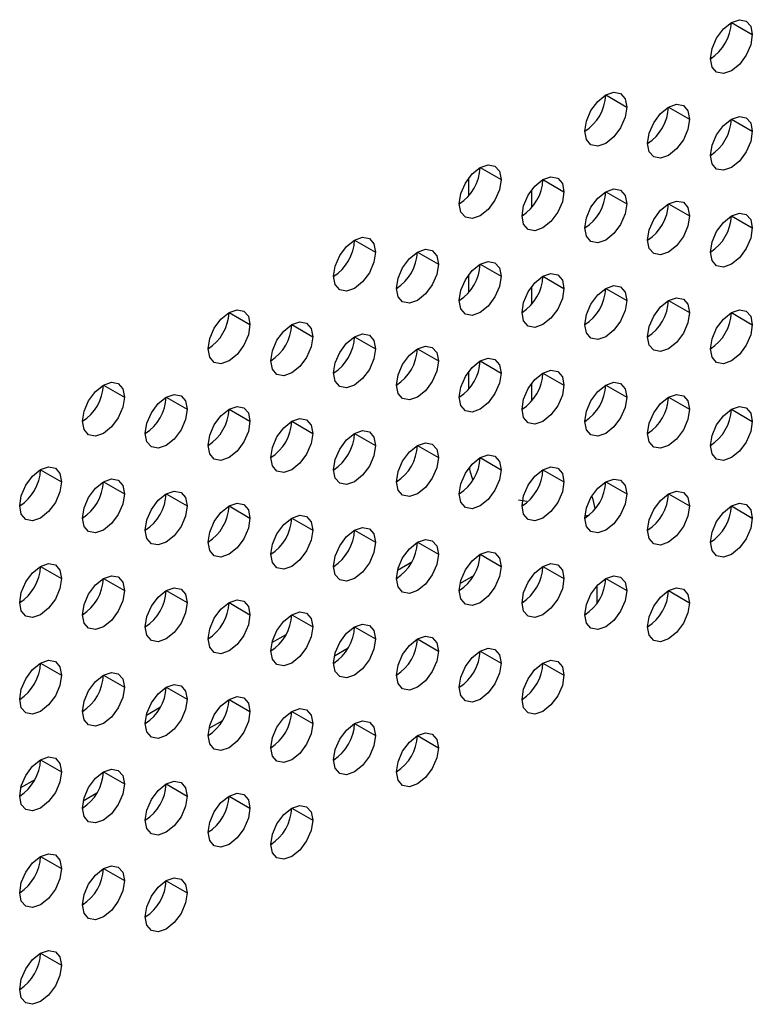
# Model space of a CAD drawing. Header units: millimetres. Extents: x 0 to 1118, y 0 to 864.
# Tile 239 of 256: x 976.07 to 979.16, y 701.02 to 705.18. Entities that reach past the tile are written whole.
import ezdxf

# ---------------------------------------------------------------- set-up
doc = ezdxf.new("R2010")
doc.units = ezdxf.units.MM

msp = doc.modelspace()

# ---------------------------------------------------------------- linework, layer by layer
at = {"color": 7, "linetype": 'Continuous', "lineweight": 25}
for p, q in [((979.0755, 705.1672), (979.1639, 705.1162)), ((978.5452, 704.8611), (978.6336, 704.81)), ((978.8103, 704.81), (978.8987, 704.759)), ((979.0755, 704.7589), (979.1639, 704.7079)), ((978.0148, 704.5549), (978.1032, 704.5039)), ((978.28, 704.5039), (978.3684, 704.4528)), ((978.5452, 704.4528), (978.6336, 704.4018)), ((978.8103, 704.4017), (978.8987, 704.3507)), ((979.0755, 704.3507), (979.1639, 704.2997)), ((977.4845, 704.2488), (977.5729, 704.1977)), ((977.7497, 704.1977), (977.8381, 704.1467)), ((978.0148, 704.1466), (978.1032, 704.0956)), ((978.28, 704.0956), (978.3684, 704.0446)), ((978.5452, 704.0445), (978.6336, 703.9935)), ((978.8103, 703.9935), (978.8987, 703.9424)), ((976.9542, 703.9426), (977.0426, 703.8916)), ((979.0755, 703.9424), (979.1639, 703.8914)), ((977.2193, 703.8915), (977.3077, 703.8405)), ((977.4845, 703.8405), (977.5729, 703.7895)), ((977.7497, 703.7894), (977.8381, 703.7384)), ((978.0148, 703.7384), (978.1032, 703.6873)), ((978.28, 703.6873), (978.3684, 703.6363)), ((976.4238, 703.6365), (976.5122, 703.5854)), ((978.5452, 703.6363), (978.6336, 703.5852)), ((976.689, 703.5854), (976.7774, 703.5344)), ((978.8103, 703.5852), (978.8987, 703.5342)), ((976.9542, 703.5343), (977.0426, 703.4833)), ((979.0755, 703.5341), (979.1639, 703.4831)), ((977.2193, 703.4833), (977.3077, 703.4323)), ((977.4845, 703.4322), (977.5729, 703.3812)), ((977.7497, 703.3812), (977.8381, 703.3301)), ((978.0148, 703.3301), (978.1032, 703.2791)), ((976.1587, 703.2792), (976.2471, 703.2282)), ((978.28, 703.279), (978.3684, 703.228)), ((976.4238, 703.2282), (976.5122, 703.1772)), ((978.5452, 703.228), (978.6336, 703.177)), ((976.689, 703.1771), (976.7774, 703.1261)), ((978.8103, 703.1769), (978.8987, 703.1259)), ((976.9542, 703.1261), (977.0426, 703.075)), ((979.0755, 703.1259), (979.1639, 703.0748)), ((977.2193, 703.075), (977.3077, 703.024)), ((977.4845, 703.0239), (977.5729, 702.9729)), ((977.7497, 702.9729), (977.8381, 702.9219)), ((978.0148, 702.9218), (978.1032, 702.8708)), ((976.1587, 702.871), (976.2471, 702.8199)), ((978.28, 702.8708), (978.3684, 702.8197)), ((976.4238, 702.8199), (976.5122, 702.7689)), ((978.5452, 702.8197), (978.6336, 702.7687)), ((976.689, 702.7689), (976.7774, 702.7178)), ((978.8103, 702.7687), (978.8987, 702.7176)), ((976.9542, 702.7178), (977.0426, 702.6668)), ((977.2193, 702.6667), (977.3077, 702.6157)), ((977.4845, 702.6157), (977.5729, 702.5647)), ((977.7497, 702.5646), (977.8381, 702.5136)), ((978.0148, 702.5136), (978.1032, 702.4625)), ((976.1587, 702.4627), (976.2471, 702.4117)), ((978.28, 702.4625), (978.3684, 702.4115)), ((976.4238, 702.4116), (976.5122, 702.3606)), ((976.689, 702.3606), (976.7774, 702.3096)), ((976.9542, 702.3095), (977.0426, 702.2585)), ((977.2193, 702.2585), (977.3077, 702.2074)), ((977.4845, 702.2074), (977.5729, 702.1564)), ((977.7497, 702.1563), (977.8381, 702.1053)), ((976.1587, 702.0544), (976.2471, 702.0034)), ((976.4238, 702.0034), (976.5122, 701.9523)), ((976.689, 701.9523), (976.7774, 701.9013)), ((976.9542, 701.9013), (977.0426, 701.8502)), ((977.2193, 701.8502), (977.3077, 701.7992)), ((976.1587, 701.6462), (976.2471, 701.5951)), ((976.4238, 701.5951), (976.5122, 701.5441)), ((976.689, 701.544), (976.7774, 701.493)), ((976.1587, 701.2379), (976.2471, 701.1869))]:
    msp.add_line(p, q, dxfattribs=at)
at = {"color": 8, "linetype": 'Continuous', "lineweight": 25}
for p, q in [((977.9669, 704.4365), (977.9669, 704.5109)), ((978.232, 704.4598), (978.232, 704.3854)), ((977.9669, 704.0282), (977.9669, 704.1026)), ((978.232, 704.0516), (978.232, 703.9771)), ((977.9669, 703.6199), (977.9669, 703.6944)), ((978.232, 703.6433), (978.232, 703.5689)), ((978.212, 703.1453), (978.1768, 703.1502)), ((977.666, 702.8552), (977.7262, 702.89)), ((977.9871, 702.8315), (977.9298, 702.7984)), ((978.5079, 702.7887), (978.5079, 702.715)), ((977.1356, 702.5491), (977.1958, 702.5839)), ((977.4567, 702.5254), (977.3994, 702.4923)), ((976.6053, 702.2429), (976.6655, 702.2777)), ((976.9264, 702.2192), (976.8691, 702.1861)), ((976.075, 701.9368), (976.1352, 701.9715)), ((976.3961, 701.9131), (976.3388, 701.88))]:
    msp.add_line(p, q, dxfattribs=at)
at = {"color": 7, "linetype": 'Continuous', "lineweight": 25, "flags": 128}
for points in [[(978.9871, 705.0141), (978.9938, 705.0571), (979.013, 705.1013), (979.0417, 705.1399), (979.0755, 705.1672), (979.1093, 705.179), (979.138, 705.1734), (979.1572, 705.1514), (979.1639, 705.1162)], [(979.1639, 705.1162), (979.1572, 705.0732), (979.138, 705.0291), (979.1093, 704.9904), (979.0755, 704.9631), (979.0417, 704.9513), (979.013, 704.9569), (978.9938, 704.979), (978.9871, 705.0141)], [(978.4568, 704.708), (978.4635, 704.7509), (978.4827, 704.7951), (978.5113, 704.8338), (978.5452, 704.8611), (978.579, 704.8728), (978.6077, 704.8673), (978.6268, 704.8452), (978.6336, 704.81)], [(978.7219, 704.6569), (978.7287, 704.6999), (978.7478, 704.744), (978.7765, 704.7827), (978.8103, 704.81), (978.8442, 704.8218), (978.8728, 704.8162), (978.892, 704.7942), (978.8987, 704.759)], [(978.6336, 704.81), (978.6268, 704.7671), (978.6077, 704.7229), (978.579, 704.6842), (978.5452, 704.6569), (978.5113, 704.6452), (978.4827, 704.6508), (978.4635, 704.6728), (978.4568, 704.708)], [(978.8987, 704.759), (978.892, 704.716), (978.8728, 704.6719), (978.8442, 704.6332), (978.8103, 704.6059), (978.7765, 704.5941), (978.7478, 704.5997), (978.7287, 704.6218), (978.7219, 704.6569)], [(978.9871, 704.6059), (978.9938, 704.6488), (979.013, 704.693), (979.0417, 704.7317), (979.0755, 704.759), (979.1093, 704.7707), (979.138, 704.7651), (979.1572, 704.7431), (979.1639, 704.7079)], [(979.1639, 704.7079), (979.1572, 704.665), (979.138, 704.6208), (979.1093, 704.5821), (979.0755, 704.5548), (979.0417, 704.5431), (979.013, 704.5486), (978.9938, 704.5707), (978.9871, 704.6059)], [(977.9264, 704.4018), (977.9332, 704.4448), (977.9523, 704.489), (977.981, 704.5276), (978.0148, 704.5549), (978.0487, 704.5667), (978.0773, 704.5611), (978.0965, 704.5391), (978.1032, 704.5039)], [(978.1032, 704.5039), (978.0965, 704.4609), (978.0773, 704.4168), (978.0487, 704.3781), (978.0148, 704.3508), (977.981, 704.339), (977.9523, 704.3446), (977.9332, 704.3667), (977.9264, 704.4018)], [(978.1916, 704.3508), (978.1983, 704.3937), (978.2175, 704.4379), (978.2462, 704.4766), (978.28, 704.5039), (978.3138, 704.5156), (978.3425, 704.5101), (978.3617, 704.488), (978.3684, 704.4528)], [(978.3684, 704.4528), (978.3617, 704.4099), (978.3425, 704.3657), (978.3138, 704.327), (978.28, 704.2997), (978.2462, 704.288), (978.2175, 704.2935), (978.1983, 704.3156), (978.1916, 704.3508)], [(978.4568, 704.2997), (978.4635, 704.3427), (978.4827, 704.3868), (978.5113, 704.4255), (978.5452, 704.4528), (978.579, 704.4646), (978.6077, 704.459), (978.6268, 704.4369), (978.6336, 704.4018)], [(978.6336, 704.4018), (978.6268, 704.3588), (978.6077, 704.3147), (978.579, 704.276), (978.5452, 704.2487), (978.5113, 704.2369), (978.4827, 704.2425), (978.4635, 704.2645), (978.4568, 704.2997)], [(978.7219, 704.2487), (978.7287, 704.2916), (978.7478, 704.3358), (978.7765, 704.3745), (978.8103, 704.4018), (978.8442, 704.4135), (978.8728, 704.4079), (978.892, 704.3859), (978.8987, 704.3507)], [(978.9871, 704.1976), (978.9938, 704.2405), (979.013, 704.2847), (979.0417, 704.3234), (979.0755, 704.3507), (979.1093, 704.3625), (979.138, 704.3569), (979.1572, 704.3348), (979.1639, 704.2997)], [(978.8987, 704.3507), (978.892, 704.3078), (978.8728, 704.2636), (978.8442, 704.2249), (978.8103, 704.1976), (978.7765, 704.1859), (978.7478, 704.1914), (978.7287, 704.2135), (978.7219, 704.2487)], [(979.1639, 704.2997), (979.1572, 704.2567), (979.138, 704.2125), (979.1093, 704.1739), (979.0755, 704.1466), (979.0417, 704.1348), (979.013, 704.1404), (978.9938, 704.1624), (978.9871, 704.1976)], [(977.3961, 704.0957), (977.4028, 704.1386), (977.422, 704.1828), (977.4507, 704.2215), (977.4845, 704.2488), (977.5183, 704.2605), (977.547, 704.255), (977.5662, 704.2329), (977.5729, 704.1977)], [(977.5729, 704.1977), (977.5662, 704.1548), (977.547, 704.1106), (977.5183, 704.0719), (977.4845, 704.0446), (977.4507, 704.0329), (977.422, 704.0385), (977.4028, 704.0605), (977.3961, 704.0957)], [(977.6613, 704.0446), (977.668, 704.0876), (977.6872, 704.1317), (977.7158, 704.1704), (977.7497, 704.1977), (977.7835, 704.2095), (977.8122, 704.2039), (977.8313, 704.1819), (977.8381, 704.1467)], [(977.9264, 703.9936), (977.9332, 704.0365), (977.9523, 704.0807), (977.981, 704.1194), (978.0148, 704.1467), (978.0487, 704.1584), (978.0773, 704.1528), (978.0965, 704.1308), (978.1032, 704.0956)], [(977.8381, 704.1467), (977.8313, 704.1037), (977.8122, 704.0596), (977.7835, 704.0209), (977.7497, 703.9936), (977.7158, 703.9818), (977.6872, 703.9874), (977.668, 704.0094), (977.6613, 704.0446)], [(978.1032, 704.0956), (978.0965, 704.0527), (978.0773, 704.0085), (978.0487, 703.9698), (978.0148, 703.9425), (977.981, 703.9308), (977.9523, 703.9363), (977.9332, 703.9584), (977.9264, 703.9936)], [(978.1916, 703.9425), (978.1983, 703.9855), (978.2175, 704.0296), (978.2462, 704.0683), (978.28, 704.0956), (978.3138, 704.1074), (978.3425, 704.1018), (978.3617, 704.0797), (978.3684, 704.0446)], [(978.3684, 704.0446), (978.3617, 704.0016), (978.3425, 703.9574), (978.3138, 703.9188), (978.28, 703.8915), (978.2462, 703.8797), (978.2175, 703.8853), (978.1983, 703.9073), (978.1916, 703.9425)], [(978.4568, 703.8914), (978.4635, 703.9344), (978.4827, 703.9786), (978.5113, 704.0172), (978.5452, 704.0445), (978.579, 704.0563), (978.6077, 704.0507), (978.6268, 704.0287), (978.6336, 703.9935)], [(978.6336, 703.9935), (978.6268, 703.9506), (978.6077, 703.9064), (978.579, 703.8677), (978.5452, 703.8404), (978.5113, 703.8286), (978.4827, 703.8342), (978.4635, 703.8563), (978.4568, 703.8914)], [(978.7219, 703.8404), (978.7287, 703.8833), (978.7478, 703.9275), (978.7765, 703.9662), (978.8103, 703.9935), (978.8442, 704.0052), (978.8728, 703.9997), (978.892, 703.9776), (978.8987, 703.9424)], [(976.8658, 703.7895), (976.8725, 703.8325), (976.8917, 703.8766), (976.9203, 703.9153), (976.9542, 703.9426), (976.988, 703.9544), (977.0167, 703.9488), (977.0358, 703.9268), (977.0426, 703.8916)], [(978.9871, 703.7893), (978.9938, 703.8323), (979.013, 703.8764), (979.0417, 703.9151), (979.0755, 703.9424), (979.1093, 703.9542), (979.138, 703.9486), (979.1572, 703.9266), (979.1639, 703.8914)], [(977.131, 703.7385), (977.1377, 703.7814), (977.1568, 703.8256), (977.1855, 703.8643), (977.2193, 703.8916), (977.2532, 703.9033), (977.2818, 703.8977), (977.301, 703.8757), (977.3077, 703.8405)], [(978.8987, 703.9424), (978.892, 703.8995), (978.8728, 703.8553), (978.8442, 703.8166), (978.8103, 703.7893), (978.7765, 703.7776), (978.7478, 703.7832), (978.7287, 703.8052), (978.7219, 703.8404)], [(977.0426, 703.8916), (977.0358, 703.8486), (977.0167, 703.8045), (976.988, 703.7658), (976.9542, 703.7385), (976.9203, 703.7267), (976.8917, 703.7323), (976.8725, 703.7544), (976.8658, 703.7895)], [(979.1639, 703.8914), (979.1572, 703.8484), (979.138, 703.8043), (979.1093, 703.7656), (979.0755, 703.7383), (979.0417, 703.7265), (979.013, 703.7321), (978.9938, 703.7542), (978.9871, 703.7893)], [(977.3077, 703.8405), (977.301, 703.7976), (977.2818, 703.7534), (977.2532, 703.7147), (977.2193, 703.6874), (977.1855, 703.6757), (977.1568, 703.6812), (977.1377, 703.7033), (977.131, 703.7385)], [(977.3961, 703.6874), (977.4028, 703.7304), (977.422, 703.7745), (977.4507, 703.8132), (977.4845, 703.8405), (977.5183, 703.8523), (977.547, 703.8467), (977.5662, 703.8246), (977.5729, 703.7895)], [(977.5729, 703.7895), (977.5662, 703.7465), (977.547, 703.7023), (977.5183, 703.6637), (977.4845, 703.6364), (977.4507, 703.6246), (977.422, 703.6302), (977.4028, 703.6522), (977.3961, 703.6874)], [(977.6613, 703.6364), (977.668, 703.6793), (977.6872, 703.7235), (977.7158, 703.7622), (977.7497, 703.7894), (977.7835, 703.8012), (977.8122, 703.7956), (977.8313, 703.7736), (977.8381, 703.7384)], [(977.8381, 703.7384), (977.8313, 703.6955), (977.8122, 703.6513), (977.7835, 703.6126), (977.7497, 703.5853), (977.7158, 703.5736), (977.6872, 703.5791), (977.668, 703.6012), (977.6613, 703.6364)], [(977.9264, 703.5853), (977.9332, 703.6282), (977.9523, 703.6724), (977.981, 703.7111), (978.0148, 703.7384), (978.0487, 703.7501), (978.0773, 703.7446), (978.0965, 703.7225), (978.1032, 703.6873)], [(978.1916, 703.5342), (978.1983, 703.5772), (978.2175, 703.6214), (978.2462, 703.66), (978.28, 703.6873), (978.3138, 703.6991), (978.3425, 703.6935), (978.3617, 703.6715), (978.3684, 703.6363)], [(978.1032, 703.6873), (978.0965, 703.6444), (978.0773, 703.6002), (978.0487, 703.5615), (978.0148, 703.5343), (977.981, 703.5225), (977.9523, 703.5281), (977.9332, 703.5501), (977.9264, 703.5853)], [(976.3355, 703.4834), (976.3422, 703.5263), (976.3613, 703.5705), (976.39, 703.6092), (976.4238, 703.6365), (976.4577, 703.6482), (976.4863, 703.6427), (976.5055, 703.6206), (976.5122, 703.5854)], [(978.3684, 703.6363), (978.3617, 703.5933), (978.3425, 703.5492), (978.3138, 703.5105), (978.28, 703.4832), (978.2462, 703.4714), (978.2175, 703.477), (978.1983, 703.4991), (978.1916, 703.5342)], [(978.4568, 703.4832), (978.4635, 703.5261), (978.4827, 703.5703), (978.5113, 703.609), (978.5452, 703.6363), (978.579, 703.648), (978.6077, 703.6425), (978.6268, 703.6204), (978.6336, 703.5852)], [(976.5122, 703.5854), (976.5055, 703.5425), (976.4863, 703.4983), (976.4577, 703.4596), (976.4238, 703.4323), (976.39, 703.4206), (976.3613, 703.4261), (976.3422, 703.4482), (976.3355, 703.4834)], [(976.6006, 703.4323), (976.6073, 703.4753), (976.6265, 703.5194), (976.6552, 703.5581), (976.689, 703.5854), (976.7228, 703.5972), (976.7515, 703.5916), (976.7707, 703.5695), (976.7774, 703.5344)], [(978.6336, 703.5852), (978.6268, 703.5423), (978.6077, 703.4981), (978.579, 703.4594), (978.5452, 703.4321), (978.5113, 703.4204), (978.4827, 703.4259), (978.4635, 703.448), (978.4568, 703.4832)], [(978.7219, 703.4321), (978.7287, 703.4751), (978.7478, 703.5192), (978.7765, 703.5579), (978.8103, 703.5852), (978.8442, 703.597), (978.8728, 703.5914), (978.892, 703.5693), (978.8987, 703.5342)], [(976.7774, 703.5344), (976.7707, 703.4914), (976.7515, 703.4473), (976.7228, 703.4086), (976.689, 703.3813), (976.6552, 703.3695), (976.6265, 703.3751), (976.6073, 703.3971), (976.6006, 703.4323)], [(976.8658, 703.3813), (976.8725, 703.4242), (976.8917, 703.4684), (976.9203, 703.5071), (976.9542, 703.5344), (976.988, 703.5461), (977.0167, 703.5405), (977.0358, 703.5185), (977.0426, 703.4833)], [(978.8987, 703.5342), (978.892, 703.4912), (978.8728, 703.4471), (978.8442, 703.4084), (978.8103, 703.3811), (978.7765, 703.3693), (978.7478, 703.3749), (978.7287, 703.3969), (978.7219, 703.4321)], [(978.9871, 703.3811), (978.9938, 703.424), (979.013, 703.4682), (979.0417, 703.5069), (979.0755, 703.5342), (979.1093, 703.5459), (979.138, 703.5403), (979.1572, 703.5183), (979.1639, 703.4831)], [(977.131, 703.3302), (977.1377, 703.3731), (977.1568, 703.4173), (977.1855, 703.456), (977.2193, 703.4833), (977.2532, 703.4951), (977.2818, 703.4895), (977.301, 703.4674), (977.3077, 703.4323)], [(977.0426, 703.4833), (977.0358, 703.4404), (977.0167, 703.3962), (976.988, 703.3575), (976.9542, 703.3302), (976.9203, 703.3185), (976.8917, 703.324), (976.8725, 703.3461), (976.8658, 703.3813)], [(977.3961, 703.2791), (977.4028, 703.3221), (977.422, 703.3663), (977.4507, 703.4049), (977.4845, 703.4322), (977.5183, 703.444), (977.547, 703.4384), (977.5662, 703.4164), (977.5729, 703.3812)], [(979.1639, 703.4831), (979.1572, 703.4402), (979.138, 703.396), (979.1093, 703.3573), (979.0755, 703.33), (979.0417, 703.3183), (979.013, 703.3238), (978.9938, 703.3459), (978.9871, 703.3811)], [(977.3077, 703.4323), (977.301, 703.3893), (977.2818, 703.3451), (977.2532, 703.3065), (977.2193, 703.2792), (977.1855, 703.2674), (977.1568, 703.273), (977.1377, 703.295), (977.131, 703.3302)], [(977.5729, 703.3812), (977.5662, 703.3382), (977.547, 703.2941), (977.5183, 703.2554), (977.4845, 703.2281), (977.4507, 703.2163), (977.422, 703.2219), (977.4028, 703.244), (977.3961, 703.2791)], [(977.6613, 703.2281), (977.668, 703.271), (977.6872, 703.3152), (977.7158, 703.3539), (977.7497, 703.3812), (977.7835, 703.3929), (977.8122, 703.3874), (977.8313, 703.3653), (977.8381, 703.3301)], [(977.8381, 703.3301), (977.8313, 703.2872), (977.8122, 703.243), (977.7835, 703.2043), (977.7497, 703.177), (977.7158, 703.1653), (977.6872, 703.1709), (977.668, 703.1929), (977.6613, 703.2281)], [(977.9264, 703.177), (977.9332, 703.22), (977.9523, 703.2641), (977.981, 703.3028), (978.0148, 703.3301), (978.0487, 703.3419), (978.0773, 703.3363), (978.0965, 703.3143), (978.1032, 703.2791)], [(976.0703, 703.1262), (976.077, 703.1691), (976.0962, 703.2133), (976.1249, 703.252), (976.1587, 703.2793), (976.1925, 703.291), (976.2212, 703.2854), (976.2403, 703.2634), (976.2471, 703.2282)], [(978.1032, 703.2791), (978.0965, 703.2361), (978.0773, 703.192), (978.0487, 703.1533), (978.0148, 703.126), (977.981, 703.1142), (977.9523, 703.1198), (977.9332, 703.1418), (977.9264, 703.177)], [(978.1916, 703.126), (978.1983, 703.1689), (978.2175, 703.2131), (978.2462, 703.2518), (978.28, 703.2791), (978.3138, 703.2908), (978.3425, 703.2852), (978.3617, 703.2632), (978.3684, 703.228)], [(976.3355, 703.0751), (976.3422, 703.118), (976.3613, 703.1622), (976.39, 703.2009), (976.4238, 703.2282), (976.4577, 703.24), (976.4863, 703.2344), (976.5055, 703.2123), (976.5122, 703.1772)], [(978.4568, 703.0749), (978.4635, 703.1179), (978.4827, 703.162), (978.5113, 703.2007), (978.5452, 703.228), (978.579, 703.2398), (978.6077, 703.2342), (978.6268, 703.2121), (978.6336, 703.177)], [(976.2471, 703.2282), (976.2403, 703.1853), (976.2212, 703.1411), (976.1925, 703.1024), (976.1587, 703.0751), (976.1249, 703.0634), (976.0962, 703.0689), (976.077, 703.091), (976.0703, 703.1262)], [(978.3684, 703.228), (978.3617, 703.1851), (978.3425, 703.1409), (978.3138, 703.1022), (978.28, 703.0749), (978.2462, 703.0632), (978.2175, 703.0687), (978.1983, 703.0908), (978.1916, 703.126)], [(976.5122, 703.1772), (976.5055, 703.1342), (976.4863, 703.09), (976.4577, 703.0514), (976.4238, 703.0241), (976.39, 703.0123), (976.3613, 703.0179), (976.3422, 703.0399), (976.3355, 703.0751)], [(976.6006, 703.024), (976.6073, 703.067), (976.6265, 703.1112), (976.6552, 703.1498), (976.689, 703.1771), (976.7228, 703.1889), (976.7515, 703.1833), (976.7707, 703.1613), (976.7774, 703.1261)], [(978.6336, 703.177), (978.6268, 703.134), (978.6077, 703.0898), (978.579, 703.0512), (978.5452, 703.0239), (978.5113, 703.0121), (978.4827, 703.0177), (978.4635, 703.0397), (978.4568, 703.0749)], [(978.7219, 703.0238), (978.7287, 703.0668), (978.7478, 703.111), (978.7765, 703.1496), (978.8103, 703.1769), (978.8442, 703.1887), (978.8728, 703.1831), (978.892, 703.1611), (978.8987, 703.1259)], [(976.7774, 703.1261), (976.7707, 703.0832), (976.7515, 703.039), (976.7228, 703.0003), (976.689, 702.973), (976.6552, 702.9612), (976.6265, 702.9668), (976.6073, 702.9889), (976.6006, 703.024)], [(976.8658, 702.973), (976.8725, 703.0159), (976.8917, 703.0601), (976.9203, 703.0988), (976.9542, 703.1261), (976.988, 703.1378), (977.0167, 703.1323), (977.0358, 703.1102), (977.0426, 703.075)], [(978.8987, 703.1259), (978.892, 703.083), (978.8728, 703.0388), (978.8442, 703.0001), (978.8103, 702.9728), (978.7765, 702.961), (978.7478, 702.9666), (978.7287, 702.9887), (978.7219, 703.0238)], [(978.9871, 702.9728), (978.9938, 703.0157), (979.013, 703.0599), (979.0417, 703.0986), (979.0755, 703.1259), (979.1093, 703.1376), (979.138, 703.1321), (979.1572, 703.11), (979.1639, 703.0748)], [(977.0426, 703.075), (977.0358, 703.0321), (977.0167, 702.9879), (976.988, 702.9492), (976.9542, 702.9219), (976.9203, 702.9102), (976.8917, 702.9158), (976.8725, 702.9378), (976.8658, 702.973)], [(977.131, 702.9219), (977.1377, 702.9649), (977.1568, 703.009), (977.1855, 703.0477), (977.2193, 703.075), (977.2532, 703.0868), (977.2818, 703.0812), (977.301, 703.0592), (977.3077, 703.024)], [(979.1639, 703.0748), (979.1572, 703.0319), (979.138, 702.9877), (979.1093, 702.949), (979.0755, 702.9217), (979.0417, 702.91), (979.013, 702.9156), (978.9938, 702.9376), (978.9871, 702.9728)], [(977.3961, 702.8709), (977.4028, 702.9138), (977.422, 702.958), (977.4507, 702.9967), (977.4845, 703.024), (977.5183, 703.0357), (977.547, 703.0301), (977.5662, 703.0081), (977.5729, 702.9729)], [(977.3077, 703.024), (977.301, 702.981), (977.2818, 702.9369), (977.2532, 702.8982), (977.2193, 702.8709), (977.1855, 702.8591), (977.1568, 702.8647), (977.1377, 702.8868), (977.131, 702.9219)], [(977.5729, 702.9729), (977.5662, 702.93), (977.547, 702.8858), (977.5183, 702.8471), (977.4845, 702.8198), (977.4507, 702.8081), (977.422, 702.8136), (977.4028, 702.8357), (977.3961, 702.8709)], [(977.6613, 702.8198), (977.668, 702.8628), (977.6872, 702.9069), (977.7158, 702.9456), (977.7497, 702.9729), (977.7835, 702.9847), (977.8122, 702.9791), (977.8313, 702.957), (977.8381, 702.9219)], [(977.8381, 702.9219), (977.8313, 702.8789), (977.8122, 702.8347), (977.7835, 702.7961), (977.7497, 702.7688), (977.7158, 702.757), (977.6872, 702.7626), (977.668, 702.7846), (977.6613, 702.8198)], [(977.9264, 702.7688), (977.9332, 702.8117), (977.9523, 702.8559), (977.981, 702.8946), (978.0148, 702.9218), (978.0487, 702.9336), (978.0773, 702.928), (978.0965, 702.906), (978.1032, 702.8708)], [(976.0703, 702.7179), (976.077, 702.7608), (976.0962, 702.805), (976.1249, 702.8437), (976.1587, 702.871), (976.1925, 702.8827), (976.2212, 702.8772), (976.2403, 702.8551), (976.2471, 702.8199)], [(978.1032, 702.8708), (978.0965, 702.8279), (978.0773, 702.7837), (978.0487, 702.745), (978.0148, 702.7177), (977.981, 702.706), (977.9523, 702.7115), (977.9332, 702.7336), (977.9264, 702.7688)], [(978.1916, 702.7177), (978.1983, 702.7606), (978.2175, 702.8048), (978.2462, 702.8435), (978.28, 702.8708), (978.3138, 702.8825), (978.3425, 702.877), (978.3617, 702.8549), (978.3684, 702.8197)], [(976.3355, 702.6668), (976.3422, 702.7098), (976.3613, 702.754), (976.39, 702.7926), (976.4238, 702.8199), (976.4577, 702.8317), (976.4863, 702.8261), (976.5055, 702.8041), (976.5122, 702.7689)], [(978.4568, 702.6666), (978.4635, 702.7096), (978.4827, 702.7538), (978.5113, 702.7924), (978.5452, 702.8197), (978.579, 702.8315), (978.6077, 702.8259), (978.6268, 702.8039), (978.6336, 702.7687)], [(976.2471, 702.8199), (976.2403, 702.777), (976.2212, 702.7328), (976.1925, 702.6941), (976.1587, 702.6669), (976.1249, 702.6551), (976.0962, 702.6607), (976.077, 702.6827), (976.0703, 702.7179)], [(976.6006, 702.6158), (976.6073, 702.6587), (976.6265, 702.7029), (976.6552, 702.7416), (976.689, 702.7689), (976.7228, 702.7806), (976.7515, 702.7751), (976.7707, 702.753), (976.7774, 702.7178)], [(978.3684, 702.8197), (978.3617, 702.7768), (978.3425, 702.7326), (978.3138, 702.6939), (978.28, 702.6667), (978.2462, 702.6549), (978.2175, 702.6605), (978.1983, 702.6825), (978.1916, 702.7177)], [(978.7219, 702.6156), (978.7287, 702.6585), (978.7478, 702.7027), (978.7765, 702.7414), (978.8103, 702.7687), (978.8442, 702.7804), (978.8728, 702.7749), (978.892, 702.7528), (978.8987, 702.7176)], [(976.5122, 702.7689), (976.5055, 702.7259), (976.4863, 702.6818), (976.4577, 702.6431), (976.4238, 702.6158), (976.39, 702.604), (976.3613, 702.6096), (976.3422, 702.6317), (976.3355, 702.6668)], [(978.6336, 702.7687), (978.6268, 702.7257), (978.6077, 702.6816), (978.579, 702.6429), (978.5452, 702.6156), (978.5113, 702.6038), (978.4827, 702.6094), (978.4635, 702.6315), (978.4568, 702.6666)], [(976.7774, 702.7178), (976.7707, 702.6749), (976.7515, 702.6307), (976.7228, 702.592), (976.689, 702.5647), (976.6552, 702.553), (976.6265, 702.5585), (976.6073, 702.5806), (976.6006, 702.6158)], [(976.8658, 702.5647), (976.8725, 702.6077), (976.8917, 702.6518), (976.9203, 702.6905), (976.9542, 702.7178), (976.988, 702.7296), (977.0167, 702.724), (977.0358, 702.7019), (977.0426, 702.6668)], [(978.8987, 702.7176), (978.892, 702.6747), (978.8728, 702.6305), (978.8442, 702.5918), (978.8103, 702.5645), (978.7765, 702.5528), (978.7478, 702.5584), (978.7287, 702.5804), (978.7219, 702.6156)], [(977.0426, 702.6668), (977.0358, 702.6238), (977.0167, 702.5797), (976.988, 702.541), (976.9542, 702.5137), (976.9203, 702.5019), (976.8917, 702.5075), (976.8725, 702.5295), (976.8658, 702.5647)], [(977.131, 702.5137), (977.1377, 702.5566), (977.1568, 702.6008), (977.1855, 702.6395), (977.2193, 702.6668), (977.2532, 702.6785), (977.2818, 702.6729), (977.301, 702.6509), (977.3077, 702.6157)], [(977.3077, 702.6157), (977.301, 702.5728), (977.2818, 702.5286), (977.2532, 702.4899), (977.2193, 702.4626), (977.1855, 702.4509), (977.1568, 702.4564), (977.1377, 702.4785), (977.131, 702.5137)], [(977.3961, 702.4626), (977.4028, 702.5055), (977.422, 702.5497), (977.4507, 702.5884), (977.4845, 702.6157), (977.5183, 702.6275), (977.547, 702.6219), (977.5662, 702.5998), (977.5729, 702.5647)], [(977.6613, 702.4115), (977.668, 702.4545), (977.6872, 702.4987), (977.7158, 702.5373), (977.7497, 702.5646), (977.7835, 702.5764), (977.8122, 702.5708), (977.8313, 702.5488), (977.8381, 702.5136)], [(977.5729, 702.5647), (977.5662, 702.5217), (977.547, 702.4775), (977.5183, 702.4389), (977.4845, 702.4116), (977.4507, 702.3998), (977.422, 702.4054), (977.4028, 702.4274), (977.3961, 702.4626)], [(977.8381, 702.5136), (977.8313, 702.4706), (977.8122, 702.4265), (977.7835, 702.3878), (977.7497, 702.3605), (977.7158, 702.3487), (977.6872, 702.3543), (977.668, 702.3764), (977.6613, 702.4115)], [(977.9264, 702.3605), (977.9332, 702.4034), (977.9523, 702.4476), (977.981, 702.4863), (978.0148, 702.5136), (978.0487, 702.5253), (978.0773, 702.5198), (978.0965, 702.4977), (978.1032, 702.4625)], [(976.0703, 702.3096), (976.077, 702.3526), (976.0962, 702.3967), (976.1249, 702.4354), (976.1587, 702.4627), (976.1925, 702.4745), (976.2212, 702.4689), (976.2403, 702.4469), (976.2471, 702.4117)], [(978.1032, 702.4625), (978.0965, 702.4196), (978.0773, 702.3754), (978.0487, 702.3367), (978.0148, 702.3094), (977.981, 702.2977), (977.9523, 702.3033), (977.9332, 702.3253), (977.9264, 702.3605)], [(978.1916, 702.3094), (978.1983, 702.3524), (978.2175, 702.3965), (978.2462, 702.4352), (978.28, 702.4625), (978.3138, 702.4743), (978.3425, 702.4687), (978.3617, 702.4467), (978.3684, 702.4115)], [(976.2471, 702.4117), (976.2403, 702.3687), (976.2212, 702.3246), (976.1925, 702.2859), (976.1587, 702.2586), (976.1249, 702.2468), (976.0962, 702.2524), (976.077, 702.2744), (976.0703, 702.3096)], [(976.3355, 702.2586), (976.3422, 702.3015), (976.3613, 702.3457), (976.39, 702.3844), (976.4238, 702.4117), (976.4577, 702.4234), (976.4863, 702.4178), (976.5055, 702.3958), (976.5122, 702.3606)], [(978.3684, 702.4115), (978.3617, 702.3685), (978.3425, 702.3244), (978.3138, 702.2857), (978.28, 702.2584), (978.2462, 702.2466), (978.2175, 702.2522), (978.1983, 702.2742), (978.1916, 702.3094)], [(976.6006, 702.2075), (976.6073, 702.2505), (976.6265, 702.2946), (976.6552, 702.3333), (976.689, 702.3606), (976.7228, 702.3724), (976.7515, 702.3668), (976.7707, 702.3447), (976.7774, 702.3096)], [(976.5122, 702.3606), (976.5055, 702.3177), (976.4863, 702.2735), (976.4577, 702.2348), (976.4238, 702.2075), (976.39, 702.1958), (976.3613, 702.2013), (976.3422, 702.2234), (976.3355, 702.2586)], [(976.7774, 702.3096), (976.7707, 702.2666), (976.7515, 702.2224), (976.7228, 702.1838), (976.689, 702.1565), (976.6552, 702.1447), (976.6265, 702.1503), (976.6073, 702.1723), (976.6006, 702.2075)], [(976.8658, 702.1564), (976.8725, 702.1994), (976.8917, 702.2436), (976.9203, 702.2822), (976.9542, 702.3095), (976.988, 702.3213), (977.0167, 702.3157), (977.0358, 702.2937), (977.0426, 702.2585)], [(977.0426, 702.2585), (977.0358, 702.2156), (977.0167, 702.1714), (976.988, 702.1327), (976.9542, 702.1054), (976.9203, 702.0936), (976.8917, 702.0992), (976.8725, 702.1213), (976.8658, 702.1564)], [(977.131, 702.1054), (977.1377, 702.1483), (977.1568, 702.1925), (977.1855, 702.2312), (977.2193, 702.2585), (977.2532, 702.2702), (977.2818, 702.2647), (977.301, 702.2426), (977.3077, 702.2074)], [(977.3077, 702.2074), (977.301, 702.1645), (977.2818, 702.1203), (977.2532, 702.0816), (977.2193, 702.0543), (977.1855, 702.0426), (977.1568, 702.0482), (977.1377, 702.0702), (977.131, 702.1054)], [(977.3961, 702.0543), (977.4028, 702.0973), (977.422, 702.1414), (977.4507, 702.1801), (977.4845, 702.2074), (977.5183, 702.2192), (977.547, 702.2136), (977.5662, 702.1916), (977.5729, 702.1564)], [(977.5729, 702.1564), (977.5662, 702.1134), (977.547, 702.0693), (977.5183, 702.0306), (977.4845, 702.0033), (977.4507, 701.9915), (977.422, 701.9971), (977.4028, 702.0192), (977.3961, 702.0543)], [(977.6613, 702.0033), (977.668, 702.0462), (977.6872, 702.0904), (977.7158, 702.1291), (977.7497, 702.1564), (977.7835, 702.1681), (977.8122, 702.1626), (977.8313, 702.1405), (977.8381, 702.1053)], [(977.8381, 702.1053), (977.8313, 702.0624), (977.8122, 702.0182), (977.7835, 701.9795), (977.7497, 701.9522), (977.7158, 701.9405), (977.6872, 701.946), (977.668, 701.9681), (977.6613, 702.0033)], [(976.0703, 701.9014), (976.077, 701.9443), (976.0962, 701.9885), (976.1249, 702.0272), (976.1587, 702.0544), (976.1925, 702.0662), (976.2212, 702.0606), (976.2403, 702.0386), (976.2471, 702.0034)], [(976.2471, 702.0034), (976.2403, 701.9605), (976.2212, 701.9163), (976.1925, 701.8776), (976.1587, 701.8503), (976.1249, 701.8386), (976.0962, 701.8441), (976.077, 701.8662), (976.0703, 701.9014)], [(976.3355, 701.8503), (976.3422, 701.8932), (976.3613, 701.9374), (976.39, 701.9761), (976.4238, 702.0034), (976.4577, 702.0151), (976.4863, 702.0096), (976.5055, 701.9875), (976.5122, 701.9523)], [(976.5122, 701.9523), (976.5055, 701.9094), (976.4863, 701.8652), (976.4577, 701.8265), (976.4238, 701.7993), (976.39, 701.7875), (976.3613, 701.7931), (976.3422, 701.8151), (976.3355, 701.8503)], [(976.6006, 701.7992), (976.6073, 701.8422), (976.6265, 701.8864), (976.6552, 701.925), (976.689, 701.9523), (976.7228, 701.9641), (976.7515, 701.9585), (976.7707, 701.9365), (976.7774, 701.9013)], [(976.8658, 701.7482), (976.8725, 701.7911), (976.8917, 701.8353), (976.9203, 701.874), (976.9542, 701.9013), (976.988, 701.913), (977.0167, 701.9075), (977.0358, 701.8854), (977.0426, 701.8502)], [(976.7774, 701.9013), (976.7707, 701.8583), (976.7515, 701.8142), (976.7228, 701.7755), (976.689, 701.7482), (976.6552, 701.7364), (976.6265, 701.742), (976.6073, 701.7641), (976.6006, 701.7992)], [(977.0426, 701.8502), (977.0358, 701.8073), (977.0167, 701.7631), (976.988, 701.7244), (976.9542, 701.6971), (976.9203, 701.6854), (976.8917, 701.6909), (976.8725, 701.713), (976.8658, 701.7482)], [(977.131, 701.6971), (977.1377, 701.7401), (977.1568, 701.7842), (977.1855, 701.8229), (977.2193, 701.8502), (977.2532, 701.862), (977.2818, 701.8564), (977.301, 701.8343), (977.3077, 701.7992)], [(977.3077, 701.7992), (977.301, 701.7562), (977.2818, 701.7121), (977.2532, 701.6734), (977.2193, 701.6461), (977.1855, 701.6343), (977.1568, 701.6399), (977.1377, 701.6619), (977.131, 701.6971)], [(976.0703, 701.4931), (976.077, 701.536), (976.0962, 701.5802), (976.1249, 701.6189), (976.1587, 701.6462), (976.1925, 701.6579), (976.2212, 701.6524), (976.2403, 701.6303), (976.2471, 701.5951)], [(976.2471, 701.5951), (976.2403, 701.5522), (976.2212, 701.508), (976.1925, 701.4693), (976.1587, 701.442), (976.1249, 701.4303), (976.0962, 701.4359), (976.077, 701.4579), (976.0703, 701.4931)], [(976.3355, 701.442), (976.3422, 701.485), (976.3613, 701.5291), (976.39, 701.5678), (976.4238, 701.5951), (976.4577, 701.6069), (976.4863, 701.6013), (976.5055, 701.5793), (976.5122, 701.5441)], [(976.5122, 701.5441), (976.5055, 701.5011), (976.4863, 701.457), (976.4577, 701.4183), (976.4238, 701.391), (976.39, 701.3792), (976.3613, 701.3848), (976.3422, 701.4068), (976.3355, 701.442)], [(976.6006, 701.391), (976.6073, 701.4339), (976.6265, 701.4781), (976.6552, 701.5168), (976.689, 701.5441), (976.7228, 701.5558), (976.7515, 701.5502), (976.7707, 701.5282), (976.7774, 701.493)], [(976.7774, 701.493), (976.7707, 701.4501), (976.7515, 701.4059), (976.7228, 701.3672), (976.689, 701.3399), (976.6552, 701.3282), (976.6265, 701.3337), (976.6073, 701.3558), (976.6006, 701.391)], [(976.0703, 701.0848), (976.077, 701.1278), (976.0962, 701.1719), (976.1249, 701.2106), (976.1587, 701.2379), (976.1925, 701.2497), (976.2212, 701.2441), (976.2403, 701.222), (976.2471, 701.1869)], [(976.2471, 701.1869), (976.2403, 701.1439), (976.2212, 701.0997), (976.1925, 701.0611), (976.1587, 701.0338), (976.1249, 701.022), (976.0962, 701.0276), (976.077, 701.0496), (976.0703, 701.0848)]]:
    msp.add_lwpolyline(points, dxfattribs=at)
at = {"color": 8, "linetype": 'Continuous', "lineweight": 25, "flags": 128}
msp.add_lwpolyline([(978.4722, 703.0854), (978.4713, 703.0853), (978.4571, 703.0833)], dxfattribs=at)
at = {"color": 7, "linetype": 'Continuous', "lineweight": 25}
for centre in [(978.8836, 705.176), (978.3533, 704.8698), (978.6184, 704.8187), (978.8836, 704.7677), (977.8229, 704.5636), (978.0881, 704.5126), (978.3533, 704.4615), (978.6184, 704.4105), (978.8836, 704.3594), (977.2926, 704.2575), (977.5578, 704.2064), (977.8229, 704.1554), (978.0881, 704.1043), (978.3533, 704.0533), (978.6184, 704.0022), (976.7623, 703.9513), (978.8836, 703.9511), (977.0274, 703.9003), (977.2926, 703.8492), (977.5578, 703.7982), (977.8229, 703.7471), (978.0881, 703.696), (976.2319, 703.6452), (978.3533, 703.645), (976.4971, 703.5941), (978.6184, 703.5939), (976.7623, 703.5431), (978.8836, 703.5429), (977.0274, 703.492), (977.2926, 703.441), (977.5578, 703.3899), (977.8229, 703.3388), (975.9668, 703.288), (978.0881, 703.2878), (976.2319, 703.2369), (978.3533, 703.2367), (976.4971, 703.1859), (978.6184, 703.1857), (976.7623, 703.1348), (978.8836, 703.1346), (977.0274, 703.0837), (977.2926, 703.0327), (977.5578, 702.9816), (977.8229, 702.9306), (975.9668, 702.8797), (978.0881, 702.8795), (976.2319, 702.8286), (978.3533, 702.8284), (976.4971, 702.7776), (978.6184, 702.7774), (976.7623, 702.7265), (977.0274, 702.6755), (977.2926, 702.6244), (977.5578, 702.5734), (977.8229, 702.5223), (975.9668, 702.4714), (978.0881, 702.4712), (976.2319, 702.4204), (976.4971, 702.3693), (976.7623, 702.3183), (977.0274, 702.2672), (977.2926, 702.2161), (977.5578, 702.1651), (975.9668, 702.0632), (976.2319, 702.0121), (976.4971, 701.961), (976.7623, 701.91), (977.0274, 701.8589), (975.9668, 701.6549), (976.2319, 701.6038), (976.4971, 701.5528), (975.9668, 701.2466)]:
    msp.add_arc(centre, 0.1921, 302.6055, 357.3945, dxfattribs=at)
at = {"color": 8, "linetype": 'Continuous', "lineweight": 25}
msp.add_arc((978.2313, 703.3293), 0.2653, 188.734, 200.9885, dxfattribs=at)
at = {"color": 7, "linetype": 'Continuous', "lineweight": 25}
msp.add_open_spline([(978.5004, 703.1157), (978.4971, 703.1322), (978.4936, 703.1497), (978.4867, 703.1664), (978.4864, 703.1673)], degree=3, knots=[0, 0, 0, 0, 0.948698, 1, 1, 1, 1], dxfattribs=at)

doc.saveas('drawing.dxf')
